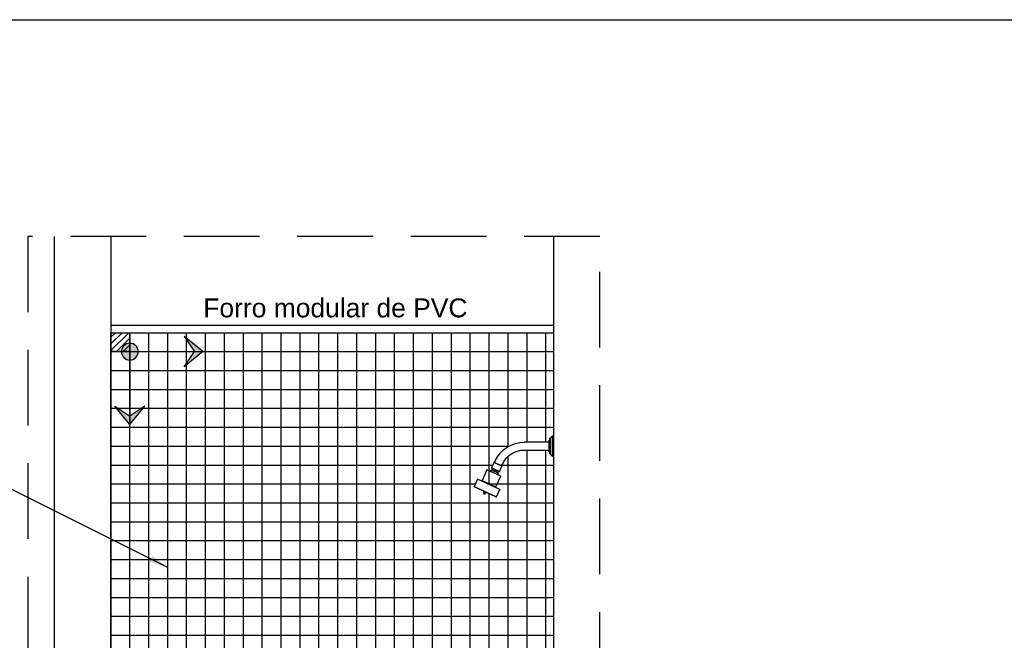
# Model space of a CAD drawing. Header units: inches. Extents: x 330 to 398, y -19 to 141.
# Tile 146 of 166: x 371.54 to 374.14, y 139.17 to 140.81. Entities that reach past the tile are written whole.
import ezdxf

# ---------------------------------------------------------------- set-up
doc = ezdxf.new("R2010")
doc.units = ezdxf.units.IN
doc.header["$LTSCALE"] = 0.4
doc.header["$MEASUREMENT"] = 0
doc.linetypes.add('DASHED', pattern=[0.75, 0.5, -0.25])
for name, color, linetype in [('TJ-COTAS 1PARA25', 174, 'Continuous'), ('TJ-DETALHE', 4, 'DASHED'), ('TJ-FORROCORTE', 2, 'Continuous'), ('TJ-HACHURAS', 8, 'Continuous'), ('TJ-MOBILIARIOHIDRO', 2, 'Continuous'), ('TJ-PAGINACAO', 8, 'Continuous'), ('TJ-PAREDE', 5, 'Continuous'), ('TJ-TEXTO', 2, 'Continuous'), ('TJ-TEXTO LEADER', 1, 'Continuous'), ('TJ-TEXTO01 1PARA100', 1, 'Continuous')]:
    doc.layers.add(name, color=color, linetype=linetype)
doc.styles.add('ARIAL', font='arial.ttf')
doc.styles.get("Standard").update_dxf_attribs({"font": 'arial.ttf'})
doc.dimstyles.new('LEADER', dxfattribs={"dimtxt": 0.2, "dimasz": 0.05, "dimexe": 1.25, "dimexo": 0.5, "dimgap": 0.01, "dimtad": 1, "dimtih": 1, "dimtoh": 1, "dimzin": 4, "dimdsep": 46, "dimtxsty": 'ARIAL', "dimblk": 'ARCHTICK', "dimcen": 0.0027, "dimse1": 1, "dimse2": 1, "dimclrd": 1, "dimclre": 172, "dimclrt": 172, "dimazin": 1, "dimtfac": 1, "dimtix": 1, "dimtmove": 2, "dimatfit": 3, "dimfxl": 1, "dimtolj": 1, "dimtzin": 0, "dimlwd": -1, "dimlwe": 5, "dimarcsym": 0})

# ---------------------------------------------------------------- blocks, each defined once
blk = doc.blocks.new('Chuveiro')
at = {"layer": 'TJ-MOBILIARIOHIDRO', "color": 1}
for p, q in [((0, 0.02750426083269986), (0, -0.02750426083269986)), ((0, 0.02750426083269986), (0.0008764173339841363, 0.02750426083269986)), ((0.0008764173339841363, 0.02750426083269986), (0.0008764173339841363, -0.02750426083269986)), ((0.003211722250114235, 0.02675191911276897), (0.003211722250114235, -0.02675191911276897)), ((0.003211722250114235, 0.02675191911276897), (0.008779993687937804, 0.02143277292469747)), ((0.008779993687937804, 0.02143277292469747), (0.008779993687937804, -0.02143277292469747)), ((0.01000154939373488, 0.01855496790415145), (0.01000154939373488, -0.01855496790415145)), ((0.01000154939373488, 0.01600247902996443), (0.01036271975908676, 0.01600247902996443)), ((0.01036271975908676, 0.01600247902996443), (0.01036271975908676, -0.01600247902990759)), ((0.01235542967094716, 0.01417637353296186), (0.01235542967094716, -0.01417637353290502)), ((0.01235542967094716, 0.01036613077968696), (0.07679570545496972, 0.01036613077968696)), ((0.008779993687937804, -0.02143277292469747), (0.003211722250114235, -0.02675191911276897)), ((0.01036271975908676, -0.01600247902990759), (0.01000154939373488, -0.01600247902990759)), ((0.07679570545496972, -0.01036613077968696), (0.01235542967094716, -0.01036613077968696)), ((0.0008764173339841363, -0.02750426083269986), (0, -0.02750426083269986)), ((0.1371968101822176, -0.05203619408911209), (0.135080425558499, -0.04749759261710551)), ((0.1361858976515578, -0.05305351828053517), (0.1574157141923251, -0.04315382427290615)), ((0.136429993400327, -0.05239376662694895), (0.1567534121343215, -0.04291673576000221)), ((0.1538702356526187, -0.03873576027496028), (0.1559865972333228, -0.04327431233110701)), ((0.1574157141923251, -0.04315382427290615), (0.164054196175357, -0.05738980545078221)), ((0.1428242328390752, -0.06728956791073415), (0.1361858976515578, -0.05305351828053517)), ((0.1393484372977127, -0.07983312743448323), (0.1758973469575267, -0.06278997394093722)), ((0.1745663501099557, -0.0623055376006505), (0.1398328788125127, -0.0785021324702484)), ((0.1428242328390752, -0.06728956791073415), (0.164054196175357, -0.05738980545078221)), ((0.1470972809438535, -0.06884482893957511), (0.1428242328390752, -0.06728956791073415)), ((0.1470972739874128, -0.06884482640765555), (0.1624989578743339, -0.06166285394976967)), ((0.1471110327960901, -0.06884983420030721), (0.1470972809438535, -0.06884482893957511)), ((0.1479324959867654, -0.07091239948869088), (0.1635459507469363, -0.06363167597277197)), ((0.164054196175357, -0.05738980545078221), (0.162498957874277, -0.06166285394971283)), ((0.1758973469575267, -0.06278997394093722), (0.1889572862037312, -0.09079662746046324)), ((0.1524081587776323, -0.107839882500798), (0.1393484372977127, -0.07983312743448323)), ((0.142105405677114, -0.1148543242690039), (0.2009531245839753, -0.0874129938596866)), ((0.1996221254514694, -0.08692855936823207), (0.1425898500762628, -0.1135233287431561)), ((0.1889572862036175, -0.09079662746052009), (0.1524081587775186, -0.1078398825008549)), ((0.2009531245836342, -0.08741299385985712), (0.2098707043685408, -0.1065364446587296)), ((0.1510228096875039, -0.1339778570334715), (0.142105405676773, -0.1148543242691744)), ((0.2098707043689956, -0.1065364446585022), (0.1510228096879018, -0.1339778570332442)), ((0.1523538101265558, -0.1344623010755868), (0.2093862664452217, -0.1078674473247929)), ((0.1790949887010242, -0.1219925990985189), (0.1820155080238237, -0.1272613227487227)), ((0.1854115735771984, -0.1256777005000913), (0.1820155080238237, -0.1272613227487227)), ((0.1832527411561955, -0.1200537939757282), (0.1854115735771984, -0.1256777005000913))]:
    blk.add_line(p, q, dxfattribs=at)
for centre, radius, start, end in [((0.0008764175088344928, 0.02350364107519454), 0.004000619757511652, 54.28627391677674, 90.00000250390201), ((0.006000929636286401, 0.0185549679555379), 0.004000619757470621, 359.9999996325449, 45.99999900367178), ((0.01036271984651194, 0.01400216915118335), 0.002000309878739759, 4.996143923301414, 90.00000250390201), ((0.07679570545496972, -0.074676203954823), 0.08504233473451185, 24.99999999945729, 90), ((0.006000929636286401, -0.01855496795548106), 0.004000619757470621, 314.0000009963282, 3.674551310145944e-07), ((0.01036271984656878, -0.01400216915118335), 0.002000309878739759, 269.999997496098, 355.0038560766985), ((0.07679570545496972, -0.074676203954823), 0.06431007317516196, 24.99999999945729, 90), ((0.0008764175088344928, -0.02350364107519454), 0.004000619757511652, 269.999997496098, 305.7137260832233), ((0.1569647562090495, -0.04336995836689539), 0.0005000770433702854, 25.60736001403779, 115.0002260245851), ((0.1366413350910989, -0.05284699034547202), 0.0005000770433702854, 115.0000753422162, 204.3929413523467), ((0.1602921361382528, -0.07694235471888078), 0.01375212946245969, 153.9934245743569, 173.2682500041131), ((0.1465841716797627, -0.07025458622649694), 0.001500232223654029, 333.9934245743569, 70.00037506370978), ((0.1639087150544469, -0.06217596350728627), 0.001500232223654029, 160.0000034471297, 256.0068767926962), ((0.1602206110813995, -0.07697570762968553), 0.01375212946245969, 56.7320513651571, 76.00687679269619), ((0.1749896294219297, -0.0632132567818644), 0.001001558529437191, 25.00037343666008, 115.0001506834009), ((0.1402561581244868, -0.0794098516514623), 0.001001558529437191, 115.0001506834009, 204.9999279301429), ((0.1898650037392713, -0.09037334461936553), 0.001001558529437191, 205.0003734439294, 295.0002322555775), ((0.2000454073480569, -0.08783627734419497), 0.001001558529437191, 25.00041404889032, 115.0002322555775), ((0.1430131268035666, -0.1144310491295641), 0.001001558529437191, 115.0000691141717, 204.9998873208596), ((0.1515004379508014, -0.1082631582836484), 0.001001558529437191, 295.000069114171, 24.99992792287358), ((0.2089629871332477, -0.106959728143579), 0.001001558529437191, 295.000150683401, 25.00041408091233), ((0.1519305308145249, -0.1335545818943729), 0.001001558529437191, 204.9998872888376, 295.000150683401)]:
    blk.add_arc(centre, radius, start, end, dxfattribs=at)
blk = doc.blocks.new('_ArchTick')
at = {"color": 0, "linetype": 'ByBlock', "const_width": 0.15}
blk.add_lwpolyline([(-0.5, -0.5), (0.5, 0.5)], dxfattribs=at)
blk = doc.blocks.new('PISO-IND')
at = {"layer": 'TJ-TEXTO', "ltscale": 0.5}
h = blk.add_hatch(color=256, dxfattribs=at)
h.paths.add_polyline_path([(0, 0.1217657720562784), (0.02854649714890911, 0.1028239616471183), (0, 0.137869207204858)])
h.paths.add_polyline_path([(0, 0.137869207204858), (-0.02854649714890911, 0.1028239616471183), (0, 0.1217657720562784)])
h = blk.add_hatch(color=256, dxfattribs=at)
h.paths.add_polyline_path([(-0.1028239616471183, 0.02854649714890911), (-0.137869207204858, 0), (-0.1217657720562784, 0)])
h.paths.add_polyline_path([(-0.1217657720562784, 0), (-0.137869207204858, 0), (-0.1028239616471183, -0.02854649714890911)])
h = blk.add_hatch(color=256, dxfattribs=at)
edge = h.paths.add_edge_path()
edge.add_arc((0, 0), 0.01583615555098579, 0, 360)
for p, q in [((0, 0.137869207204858), (-0.02854649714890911, 0.1028239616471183)), ((0, 0), (0, 0.137869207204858)), ((0, 0.137869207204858), (0.02854649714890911, 0.1028239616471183)), ((-0.02854649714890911, 0.1028239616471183), (0, 0.1217657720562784)), ((0.02854649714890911, 0.1028239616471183), (0, 0.1217657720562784)), ((-0.137869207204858, 0), (-0.1028239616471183, 0.02854649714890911)), ((-0.1028239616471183, 0.02854649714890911), (-0.1217657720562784, 0)), ((0, 0), (-0.137869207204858, 0)), ((-0.137869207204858, 0), (-0.1028239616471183, -0.02854649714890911)), ((-0.1028239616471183, -0.02854649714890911), (-0.1217657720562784, 0))]:
    blk.add_line(p, q, dxfattribs=at)
blk.add_circle((0, 0), 0.01583615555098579, dxfattribs=at)

msp = doc.modelspace()

# ---------------------------------------------------------------- hatches: boundary and pattern name
at = {"layer": 'TJ-HACHURAS'}
h = msp.add_hatch(dxfattribs=at)
h.set_pattern_fill('_USER', color=256, scale=0.05, angle=90, double=1, pattern_type=0)
h.set_pattern_definition([(90, (371.7803571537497, 139.9844071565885), (-0.05, 3.061616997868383e-18), []), (180, (371.7803571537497, 139.9844071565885), (-6.123233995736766e-18, -0.05), [])])
edge = h.paths.add_edge_path()
edge.add_line((372.9503571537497, 139.6569028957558), (372.9471454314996, 139.6569028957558))
edge.add_line((372.9471454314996, 139.6569028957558), (372.9471454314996, 139.6576552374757))
edge.add_line((372.9471454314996, 139.6576552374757), (372.9403556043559, 139.6641412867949))
edge.add_line((372.9403556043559, 139.6641412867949), (372.9403556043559, 139.6684046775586))
edge.add_line((372.9403556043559, 139.6684046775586), (372.9380017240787, 139.6684046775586))
edge.add_line((372.9380017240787, 139.6684046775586), (372.9380017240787, 139.6740410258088))
edge.add_line((372.9380017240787, 139.6740410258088), (372.8735614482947, 139.6740410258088))
edge.add_arc((372.8735614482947, 139.6097309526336), 0.06431007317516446, 90, 154.9999999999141)
edge.add_line((372.8152767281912, 139.6369095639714), (372.8131603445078, 139.632370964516))
edge.add_line((372.8131603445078, 139.632370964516), (372.8143803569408, 139.6318020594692))
edge.add_line((372.8143803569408, 139.6318020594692), (372.8075329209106, 139.6171175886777))
edge.add_line((372.8075329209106, 139.6171175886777), (372.8032598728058, 139.6155623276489))
edge.add_arc((372.8037729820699, 139.614152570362), 0.001500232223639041, 109.9999847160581, 283.9931232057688)
edge.add_line((372.8041357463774, 139.6126968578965), (372.8024246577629, 139.6134947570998))
edge.add_arc((372.7900650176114, 139.6074648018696), 0.01375212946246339, 6.731749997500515, 26.00657542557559, ccw=False)
edge.add_line((372.8037223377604, 139.6090768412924), (372.8114319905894, 139.6054817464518))
edge.add_line((372.8114319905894, 139.6054817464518), (372.797948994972, 139.5765672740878))
edge.add_arc((372.7988567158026, 139.5761439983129), 0.001001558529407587, 155.0000725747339, 334.9996260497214)
edge.add_line((372.7997644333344, 139.5757207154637), (372.7613998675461, 139.5936105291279))
edge.add_line((372.7613998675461, 139.5936105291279), (372.7554020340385, 139.5953023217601))
edge.add_line((372.7554020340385, 139.5953023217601), (372.7600758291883, 139.5931228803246))
edge.add_arc((372.7604921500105, 139.5940338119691), 0.001001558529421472, 245.4382953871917, 334.9996265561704)
edge.add_line((372.7613998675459, 139.593610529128), (372.797948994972, 139.5765672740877))
edge.add_line((372.797948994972, 139.5765672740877), (372.811008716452, 139.604574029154))
edge.add_line((372.811008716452, 139.604574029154), (372.8091932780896, 139.6054205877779))
edge.add_arc((372.8101009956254, 139.6049973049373), 0.001001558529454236, 64.9998493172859, 154.9996265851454, ccw=False)
edge.add_line((372.8105242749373, 139.6059050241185), (372.7757908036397, 139.6221016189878))
edge.add_line((372.7757908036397, 139.6221016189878), (372.7744598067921, 139.6216171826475))
edge.add_arc((372.7753675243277, 139.6211938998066), 0.001001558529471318, 64.99984931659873, 154.9996265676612, ccw=False)
edge.add_line((372.7757908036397, 139.6221016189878), (372.7825927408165, 139.6189298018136))
edge.add_arc((372.7901365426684, 139.6074314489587), 0.01375212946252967, 103.99312320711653, 123.26794863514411, ccw=False)
edge.add_arc((372.7864484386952, 139.6222311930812), 0.001500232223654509, 283.9931232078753, 424.9998493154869)
edge.add_line((372.7870824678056, 139.6235908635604), (372.7863029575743, 139.6270173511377))
edge.add_line((372.7863029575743, 139.6270173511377), (372.7931505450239, 139.6417017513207))
edge.add_line((372.7931505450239, 139.6417017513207), (372.7943705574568, 139.641132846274))
edge.add_line((372.7943705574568, 139.641132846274), (372.796486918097, 139.6456713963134))
edge.add_arc((372.8735614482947, 139.6097309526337), 0.08504233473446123, 90, 155.0000000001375, ccw=False)
edge.add_line((372.8735614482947, 139.6947732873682), (372.9380017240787, 139.6947732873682))
edge.add_line((372.9380017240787, 139.6947732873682), (372.9380017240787, 139.7004096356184))
edge.add_line((372.9380017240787, 139.7004096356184), (372.9403556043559, 139.7004096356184))
edge.add_line((372.9403556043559, 139.7004096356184), (372.9403556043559, 139.704673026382))
edge.add_line((372.9403556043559, 139.704673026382), (372.9494807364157, 139.7133898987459))
edge.add_line((372.9494807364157, 139.7133898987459), (372.9494807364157, 139.7119114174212))
edge.add_line((372.9494807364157, 139.7119114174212), (372.9503571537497, 139.7119114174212))
edge.add_line((372.9503571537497, 139.7119114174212), (372.9503571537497, 139.9844071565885))
edge.add_line((372.9503571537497, 139.9844071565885), (371.7803571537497, 139.9844071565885))
edge.add_line((371.7803571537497, 139.9844071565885), (371.7803571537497, 137.5844071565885))
edge.add_line((371.7803571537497, 137.5844071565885), (372.5002981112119, 137.5844071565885))
edge.add_arc((372.5002358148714, 137.5890497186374), 0.004642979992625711, 180.7398360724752, 270.7687787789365, ccw=False)
edge.add_line((372.4955932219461, 137.5889897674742), (372.4955932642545, 137.5901333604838))
edge.add_arc((372.5059498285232, 137.590266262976), 0.01035741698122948, 90.72076995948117, 180.7352181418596, ccw=False)
edge.add_line((372.5058195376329, 137.6006228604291), (372.5072303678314, 137.6006228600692))
edge.add_arc((372.5071889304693, 137.6027705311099), 0.002148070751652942, 271.1053328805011, 354.7917020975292)
edge.add_arc((372.5230431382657, 137.6014107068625), 0.0137643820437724, 115.9421185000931, 175.145461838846, ccw=False)
edge.add_arc((372.5159411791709, 137.6160010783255), 0.002462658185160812, 296.0257266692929, 359.2863500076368)
edge.add_line((372.5184036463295, 137.615970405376), (372.5204086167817, 137.7280279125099))
edge.add_arc((372.5079952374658, 137.7280279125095), 0.0124133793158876, 1.967768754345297e-09, 79.19832481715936)
edge.add_arc((372.5316000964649, 137.8528568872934), 0.1146278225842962, 186.4373307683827, 259.302081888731, ccw=False)
edge.add_arc((372.5277888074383, 137.8514559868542), 0.1106877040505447, 181.9672418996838, 185.9379313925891, ccw=False)
edge.add_arc((372.4150529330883, 137.8475626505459), 0.002115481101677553, 2.536909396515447, 66.57937275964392)
edge.add_arc((372.4191215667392, 137.8570050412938), 0.008166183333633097, 190.150243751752, 246.71773104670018, ccw=False)
edge.add_arc((372.4480950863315, 137.863471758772), 0.03784683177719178, 180.6427290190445, 192.0573410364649, ccw=False)
edge.add_arc((372.4110214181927, 137.8782856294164), 0.01525789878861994, 101.92224596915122, 267.1043599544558, ccw=False)
edge.add_line((372.4078693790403, 137.8932143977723), (372.9394702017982, 137.8932143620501))
edge.add_line((372.9394702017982, 137.8932143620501), (372.9388839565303, 137.8487661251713))
edge.add_line((372.9388839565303, 137.8487661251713), (372.9385048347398, 137.8381816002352))
edge.add_arc((372.934215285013, 137.8382811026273), 0.0042907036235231, 270.6840866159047, 358.671178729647, ccw=False)
edge.add_line((372.9342665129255, 137.8339907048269), (372.8785505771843, 137.8339908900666))
edge.add_line((372.8785505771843, 137.8339908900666), (372.8784427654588, 137.8339908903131))
edge.add_arc((372.8778473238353, 137.8297466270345), 0.004285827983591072, 82.01390949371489, 197.3472782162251)
edge.add_arc((372.8601683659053, 137.8249238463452), 0.01404286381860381, -61.41052991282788, 14.621636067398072, ccw=False)
edge.add_arc((372.8877399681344, 137.7748436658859), 0.04312563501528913, 118.9148793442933, 140.4176660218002)
edge.add_arc((372.9068839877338, 137.8509606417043), 0.0714804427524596, 222.8777686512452, 231.7024432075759)
edge.add_arc((372.8332633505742, 137.7576755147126), 0.04735606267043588, -75.75092393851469, 51.745227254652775, ccw=False)
edge.add_line((372.8449194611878, 137.7117763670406), (372.8449194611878, 137.6517476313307))
edge.add_line((372.8449194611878, 137.6517476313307), (372.8449195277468, 137.6144416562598))
edge.add_line((372.8449195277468, 137.6144416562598), (372.844919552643, 137.600622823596))
edge.add_line((372.844919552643, 137.600622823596), (372.8449195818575, 137.5844071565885))
edge.add_line((372.8449195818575, 137.5844071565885), (372.9503571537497, 137.5844071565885))
edge.add_line((372.9503571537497, 137.5844071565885), (372.9503571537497, 138.2760603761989))
edge.add_line((372.9503571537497, 138.2760603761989), (372.7163571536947, 138.276060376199))
edge.add_line((372.7163571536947, 138.276060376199), (372.7163571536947, 138.2710603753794))
edge.add_line((372.7163571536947, 138.2710603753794), (372.7063571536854, 138.2710603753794))
edge.add_line((372.7063571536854, 138.2710603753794), (372.7063571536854, 138.276060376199))
edge.add_line((372.7063571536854, 138.276060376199), (372.6963571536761, 138.2760603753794))
edge.add_arc((372.6963571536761, 138.2710603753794), 0.004999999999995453, 90, 180)
edge.add_line((372.6913571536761, 138.2710603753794), (372.6913571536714, 138.2560603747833))
edge.add_line((372.6913571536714, 138.2560603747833), (372.6963571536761, 138.2560603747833))
edge.add_line((372.6963571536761, 138.2560603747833), (372.6963571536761, 138.2460603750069))
edge.add_line((372.6963571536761, 138.2460603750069), (372.6913571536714, 138.2460603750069))
edge.add_line((372.6913571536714, 138.2460603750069), (372.6913571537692, 138.2110603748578))
edge.add_arc((372.6713571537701, 138.211060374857), 0.01999999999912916, -89.98788570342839, 2.442675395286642e-09, ccw=False)
edge.add_line((372.6713613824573, 138.1910603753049), (372.661361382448, 138.1910603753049))
edge.add_arc((372.66135715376, 138.2110603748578), 0.0199999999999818, 180, 270.0121142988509, ccw=False)
edge.add_line((372.6413571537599, 138.2110603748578), (372.6413571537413, 138.2460603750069))
edge.add_line((372.6413571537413, 138.2460603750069), (372.6363571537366, 138.2460603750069))
edge.add_line((372.6363571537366, 138.2460603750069), (372.6363571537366, 138.2560603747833))
edge.add_line((372.6363571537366, 138.2560603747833), (372.6413571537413, 138.2560603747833))
edge.add_line((372.6413571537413, 138.2560603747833), (372.641357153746, 138.311060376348))
edge.add_arc((372.646357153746, 138.311060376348), 0.004999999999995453, 90.03700929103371, 180, ccw=False)
edge.add_line((372.6463539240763, 138.3160603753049), (372.6513571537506, 138.3160603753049))
edge.add_line((372.6513571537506, 138.3160603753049), (372.6513571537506, 138.3210603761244))
edge.add_line((372.6513571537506, 138.3210603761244), (372.6488571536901, 138.3210603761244))
edge.add_line((372.6488571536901, 138.3210603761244), (372.6488571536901, 138.3310603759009))
edge.add_line((372.6488571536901, 138.3310603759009), (372.6538571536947, 138.3310603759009))
edge.add_line((372.6538571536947, 138.3310603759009), (372.6538571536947, 138.3610603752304))
edge.add_line((372.6538571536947, 138.3610603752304), (372.6488571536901, 138.3610603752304))
edge.add_line((372.6488571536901, 138.3610603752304), (372.6488571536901, 138.3710603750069))
edge.add_line((372.6488571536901, 138.3710603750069), (372.6506273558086, 138.3710603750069))
edge.add_arc((372.6456038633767, 138.3742686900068), 0.005960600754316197, 327.435165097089, 442.607177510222)
edge.add_arc((372.6501455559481, 138.5206085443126), 0.1404795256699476, 212.8497364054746, 268.4602570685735, ccw=False)
edge.add_line((372.5321292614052, 138.4444071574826), (372.4403571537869, 138.4444071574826))
edge.add_line((372.4403571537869, 138.4444071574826), (372.4003571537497, 138.4444071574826))
edge.add_line((372.4003571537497, 138.4444071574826), (372.4003571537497, 138.4844071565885))
edge.add_line((372.4003571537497, 138.4844071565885), (372.4863559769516, 138.4844071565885))
edge.add_arc((372.5010193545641, 138.4847894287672), 0.01466835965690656, 92.37987781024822, 181.4933546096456, ccw=False)
edge.add_line((372.5004102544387, 138.4994451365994), (372.8310858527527, 138.4994451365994))
edge.add_arc((372.8316949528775, 138.4847894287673), 0.01466835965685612, -1.4933546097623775, 92.37987780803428, ccw=False)
edge.add_line((372.8463583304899, 138.4844071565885), (372.8803442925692, 138.4844071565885))
edge.add_line((372.8803442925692, 138.4844071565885), (372.8798201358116, 138.4860071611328))
edge.add_line((372.8798201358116, 138.4860071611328), (372.8782717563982, 138.4860071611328))
edge.add_line((372.8782717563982, 138.4860071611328), (372.8766717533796, 138.4844071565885))
edge.add_arc((372.8782717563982, 138.4844071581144), 0.001600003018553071, 90, 180.0000546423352, ccw=False)
edge.add_line((372.8782717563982, 138.486007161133), (372.8798201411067, 138.486007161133))
edge.add_line((372.8798201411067, 138.486007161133), (372.8789261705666, 138.4887072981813))
edge.add_line((372.8789261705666, 138.4887072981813), (372.8787350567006, 138.4892529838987))
edge.add_line((372.8787350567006, 138.4892529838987), (372.8775073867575, 138.4924982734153))
edge.add_line((372.8775073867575, 138.4924982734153), (372.8761388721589, 138.4957347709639))
edge.add_line((372.8761388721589, 138.4957347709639), (372.8750222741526, 138.498146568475))
edge.add_line((372.8750222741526, 138.498146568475), (372.8733322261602, 138.5015363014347))
edge.add_line((372.8733322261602, 138.5015363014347), (372.8725825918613, 138.5028665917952))
edge.add_line((372.8725825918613, 138.5028665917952), (372.8744600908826, 138.4993608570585))
edge.add_line((372.8744600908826, 138.4993608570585), (372.8769270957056, 138.4940322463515))
edge.add_line((372.8769270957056, 138.4940322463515), (372.8799629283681, 138.4860071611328))
edge.add_line((372.8799629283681, 138.4860071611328), (372.8685354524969, 138.5094619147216))
edge.add_line((372.8685354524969, 138.5094619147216), (372.8528748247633, 138.5271353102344))
edge.add_line((372.8528748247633, 138.5271353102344), (372.8285251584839, 138.5422112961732))
edge.add_line((372.8285251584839, 138.5422112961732), (372.813342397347, 138.5470085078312))
edge.add_line((372.813342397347, 138.5470085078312), (372.7723325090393, 138.555728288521))
edge.add_line((372.7723325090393, 138.555728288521), (372.7752788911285, 138.5715328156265))
edge.add_line((372.7752788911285, 138.5715328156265), (372.8150593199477, 138.5645279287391))
edge.add_line((372.8150593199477, 138.5645279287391), (372.8642186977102, 138.5576191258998))
edge.add_line((372.8642186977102, 138.5576191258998), (372.8608324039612, 138.5790099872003))
edge.add_line((372.8608324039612, 138.5790099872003), (372.8868392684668, 138.5856294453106))
edge.add_line((372.8868392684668, 138.5856294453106), (372.900016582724, 138.5625719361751))
edge.add_line((372.900016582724, 138.5625719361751), (372.9210239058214, 138.4860071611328))
edge.add_line((372.9210239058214, 138.4860071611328), (372.8996215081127, 138.5640118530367))
edge.add_arc((372.8976865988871, 138.5634809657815), 0.002006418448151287, 15.34285840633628, 103.3198573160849)
edge.add_line((372.8972243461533, 138.565433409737), (372.8968868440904, 138.5653535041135))
edge.add_line((372.8968868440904, 138.5653535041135), (372.8957919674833, 138.5650942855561))
edge.add_line((372.8957919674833, 138.5650942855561), (372.8941945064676, 138.5713704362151))
edge.add_line((372.8941945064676, 138.5713704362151), (372.8850711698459, 138.5700834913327))
edge.add_line((372.8850711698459, 138.5700834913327), (372.8840223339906, 138.5698165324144))
edge.add_line((372.8840223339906, 138.5698165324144), (372.8711937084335, 138.5655160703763))
edge.add_line((372.8711937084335, 138.5655160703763), (372.8691705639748, 138.5650011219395))
edge.add_line((372.8691705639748, 138.5650011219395), (372.8639941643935, 138.5647187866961))
edge.add_line((372.8639941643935, 138.5647187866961), (372.8914479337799, 138.5717065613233))
edge.add_line((372.8914479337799, 138.5717065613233), (372.887839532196, 138.5858840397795))
edge.add_line((372.887839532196, 138.5858840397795), (372.8603854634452, 138.5788962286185))
edge.add_line((372.8603854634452, 138.5788962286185), (372.8570754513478, 138.578053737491))
edge.add_line((372.8570754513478, 138.578053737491), (372.8518637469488, 138.5985299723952))
edge.add_line((372.8518637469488, 138.5985299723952), (372.855413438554, 138.599433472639))
edge.add_line((372.855413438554, 138.599433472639), (372.8859377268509, 138.607202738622))
edge.add_line((372.8859377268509, 138.607202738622), (372.8911495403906, 138.5867265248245))
edge.add_line((372.8911495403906, 138.5867265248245), (372.8878395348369, 138.5858840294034))
edge.add_line((372.8878395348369, 138.5858840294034), (372.8914479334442, 138.5717065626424))
edge.add_arc((372.8924201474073, 138.5719540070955), 0.001003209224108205, 194.2795353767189, 374.280198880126)
edge.add_line((372.8933923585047, 138.5722014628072), (372.8937142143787, 138.5712481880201))
edge.add_line((372.8937142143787, 138.5712481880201), (372.8941945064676, 138.5713704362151))
edge.add_line((372.8941945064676, 138.5713704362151), (372.8951379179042, 138.5716105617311))
edge.add_line((372.8951379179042, 138.5716105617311), (372.8956630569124, 138.5717442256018))
edge.add_line((372.8956630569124, 138.5717442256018), (372.8956658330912, 138.5717449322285))
edge.add_line((372.8956658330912, 138.5717449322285), (372.8972697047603, 138.5654435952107))
edge.add_arc((372.8976865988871, 138.5634809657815), 0.002006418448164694, 15.342858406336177, 101.99230085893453, ccw=False)
edge.add_line((372.8996215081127, 138.5640118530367), (372.9210239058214, 138.4860071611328))
edge.add_line((372.9210239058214, 138.4860071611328), (372.9210717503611, 138.486007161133))
edge.add_arc((372.9210717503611, 138.4844071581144), 0.001600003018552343, -5.4642335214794e-05, 90, ccw=False)
edge.add_line((372.9226717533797, 138.4844071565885), (372.9303571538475, 138.4844071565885))
edge.add_line((372.9303571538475, 138.4844071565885), (372.9303571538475, 138.584407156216))
edge.add_line((372.9303571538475, 138.584407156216), (372.9503571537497, 138.584407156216))
edge.add_line((372.9503571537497, 138.584407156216), (372.9503571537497, 139.6569028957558))
h.paths.add_polyline_path([(372.749404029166, 139.5969941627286), (372.8082517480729, 139.5695528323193), (372.798911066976, 139.5495215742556), (372.7712621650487, 139.5624145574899), (372.7683416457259, 139.5571458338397), (372.7649455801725, 139.5587294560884), (372.7671044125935, 139.5643533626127), (372.7400631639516, 139.5769629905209)], flags=16)
edge = h.paths.add_edge_path(flags=16)
edge.add_arc((372.7824136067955, 138.5765422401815), 0.007020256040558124, 231.0503212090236, 288.8891545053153)
edge.add_line((372.7846863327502, 138.5699000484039), (372.7756255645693, 138.5715026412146))
edge.add_line((372.7756255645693, 138.5715026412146), (372.7780004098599, 138.571082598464))
edge = h.paths.add_edge_path(flags=16)
edge.add_arc((372.7689164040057, 138.5585056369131), 0.002006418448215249, 152.1923007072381, 258.0001455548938)
edge.add_line((372.7684992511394, 138.5565430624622), (372.7803298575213, 138.5540284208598))
edge.add_line((372.7803298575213, 138.5540284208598), (372.7980857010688, 138.5502543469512))
edge.add_line((372.7980857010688, 138.5502543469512), (372.7963892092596, 138.5422729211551))
edge.add_line((372.7963892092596, 138.5422729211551), (372.7694902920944, 138.5479904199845))
edge.add_line((372.7694902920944, 138.5479904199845), (372.7711867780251, 138.5559718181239))
edge.add_line((372.7711867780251, 138.5559718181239), (372.7684992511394, 138.5565430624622))
edge.add_arc((372.7689164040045, 138.5585056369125), 0.002006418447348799, 155.9433730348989, 258.000145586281, ccw=False)
edge.add_line((372.7670842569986, 138.5593235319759), (372.7671257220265, 138.5594127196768))
edge.add_line((372.7671257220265, 138.5594127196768), (372.7671416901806, 138.5594416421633))
edge = h.paths.add_edge_path(flags=16)
edge.add_line((372.8602710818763, 138.5627359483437), (372.8610373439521, 138.562930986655))
edge.add_line((372.8610373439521, 138.562930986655), (372.8625414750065, 138.5570215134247))
edge.add_line((372.8625414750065, 138.5570215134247), (372.860851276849, 138.5568243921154))
edge.add_line((372.860851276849, 138.5568243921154), (372.8608488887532, 138.5568238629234))
edge.add_line((372.8608488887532, 138.5568238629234), (372.859808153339, 138.5567022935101))
edge.add_line((372.859808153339, 138.5567022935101), (372.8587620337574, 138.5567635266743))
edge.add_line((372.8587620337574, 138.5567635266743), (372.8586531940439, 138.5568174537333))
edge.add_arc((372.8597241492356, 138.5627406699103), 0.006019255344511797, 259.7512811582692, 282.4263944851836)
edge.add_arc((372.8597241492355, 138.5627406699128), 0.006019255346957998, 282.4263944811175, 289.3208635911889)
edge.add_line((372.8617156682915, 138.5570604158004), (372.8602710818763, 138.5627359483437))
edge = h.paths.add_edge_path(flags=16)
edge.add_arc((372.8615119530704, 137.7670683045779), 0.454881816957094, 91.07288553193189, 98.79911818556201, ccw=False)
edge.add_line((372.8529946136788, 138.221870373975), (372.8529946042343, 138.2235561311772))
edge.add_arc((372.8552684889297, 138.2235561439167), 0.002273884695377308, 89.99999222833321, 180.0003210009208, ccw=False)
edge.add_line((372.8552684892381, 138.2258300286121), (372.8784799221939, 138.2258300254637))
edge.add_arc((372.8784799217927, 138.2228731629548), 0.002956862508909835, -0.0002653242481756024, 89.99999222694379, ccw=False)
edge.add_line((372.8814367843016, 138.2228731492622), (372.8814367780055, 138.221513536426))
edge.add_arc((372.8615119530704, 137.7670683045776), 0.4548818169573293, 80.24289383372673, 87.48951550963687, ccw=False)
edge.add_arc((372.938334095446, 138.2133637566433), 0.002024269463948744, 2.0773287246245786, 82.40723137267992, ccw=False)
edge.add_line((372.9403570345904, 138.2134371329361), (372.9403571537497, 138.1902305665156))
edge.add_line((372.9403571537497, 138.1902305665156), (372.9403571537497, 137.9074354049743))
edge.add_arc((372.9261360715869, 137.9074354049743), 0.01422108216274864, 270.00000000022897, 359.9999999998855, ccw=False)
edge.add_line((372.926136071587, 137.8932143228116), (372.9119865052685, 137.8932143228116))
edge.add_line((372.9119865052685, 137.8932143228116), (372.8846978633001, 137.8932143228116))
edge.add_line((372.8846978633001, 137.8932143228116), (372.8213039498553, 137.8932143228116))
edge.add_line((372.8213039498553, 137.8932143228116), (372.8101359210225, 137.8932140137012))
edge.add_arc((372.8099762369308, 137.9075203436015), 0.01430722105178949, 180.9326932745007, 270.6394962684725, ccw=False)
edge.add_line((372.7956709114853, 137.9072874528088), (372.7943090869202, 138.1902307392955))
edge.add_line((372.7943090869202, 138.1902307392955), (372.7927436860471, 138.1902307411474))
edge.add_arc((372.7926943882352, 138.1951062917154), 0.004875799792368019, 207.6438417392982, 270.5793110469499, ccw=False)
edge.add_line((372.7883751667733, 138.1928440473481), (372.7859749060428, 138.1974267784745))
edge.add_arc((372.7843165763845, 138.196534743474), 0.00188302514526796, 28.27632978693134, 49.17931332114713)
edge.add_arc((372.7909079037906, 138.2041949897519), 0.008222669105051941, 181.4911834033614, 229.3145569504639, ccw=False)
edge.add_arc((372.7978020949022, 138.2045243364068), 0.01512383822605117, 159.0196966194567, 182.058802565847, ccw=False)
edge.add_arc((372.793544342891, 138.2061570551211), 0.01056376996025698, 98.79911818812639, 159.0196965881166, ccw=False)
edge = h.paths.add_edge_path(flags=17)
edge.add_line((372.9503571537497, 138.4444071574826), (372.8005850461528, 138.4444071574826))
edge.add_arc((372.68256875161, 138.5206085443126), 0.140479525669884, 271.53974285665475, 327.15026359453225, ccw=False)
edge.add_arc((372.687110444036, 138.3742686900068), 0.005960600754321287, 97.39282285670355, 179.9999999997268)
edge.add_line((372.6811498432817, 138.3742686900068), (372.6811498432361, 138.3710603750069))
edge.add_line((372.6811498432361, 138.3710603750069), (372.6838571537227, 138.3710603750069))
edge.add_line((372.6838571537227, 138.3710603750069), (372.6838571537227, 138.3610603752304))
edge.add_line((372.6838571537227, 138.3610603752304), (372.678857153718, 138.3610603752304))
edge.add_line((372.678857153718, 138.3610603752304), (372.678857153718, 138.3310603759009))
edge.add_line((372.678857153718, 138.3310603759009), (372.6838571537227, 138.3310603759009))
edge.add_line((372.6838571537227, 138.3310603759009), (372.6838571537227, 138.3210603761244))
edge.add_line((372.6838571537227, 138.3210603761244), (372.6813571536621, 138.3210603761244))
edge.add_line((372.6813571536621, 138.3210603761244), (372.6813571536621, 138.3160603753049))
edge.add_line((372.6813571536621, 138.3160603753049), (372.6863539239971, 138.3160603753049))
edge.add_arc((372.6863571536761, 138.311060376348), 0.005000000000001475, 0, 90.03700939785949, ccw=False)
edge.add_arc((372.6963571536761, 138.311060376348), 0.004999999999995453, 180, 270)
edge.add_line((372.6963571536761, 138.306060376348), (372.7063571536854, 138.3060603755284))
edge.add_line((372.7063571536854, 138.3060603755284), (372.7063571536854, 138.311060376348))
edge.add_line((372.7063571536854, 138.311060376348), (372.7163571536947, 138.311060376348))
edge.add_line((372.7163571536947, 138.311060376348), (372.7163571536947, 138.3060603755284))
edge.add_line((372.7163571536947, 138.3060603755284), (372.9503571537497, 138.3060603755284))
edge.add_line((372.9503571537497, 138.3060603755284), (372.9503571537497, 138.4444071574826))
h = msp.add_hatch(dxfattribs=at)
h.set_pattern_fill('ANSI31', color=256, scale=0.1, angle=-2.491457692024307e-10)
h.set_pattern_definition([(44.99999999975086, (-4.929295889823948, 16.33658229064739), (-0.00883883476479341, 0.00883883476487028), [])])
h.paths.add_polyline_path([(371.7803571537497, 139.9344071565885), (371.8303571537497, 139.9344071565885), (371.8303571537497, 139.9844071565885), (371.7803571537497, 139.9844071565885)])

# ---------------------------------------------------------------- linework, layer by layer
at = {"layer": 'TJ-COTAS 1PARA25'}
msp.add_lwpolyline([(338.7506513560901, 140.812423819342), (386.1050592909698, 140.812423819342), (386.1050592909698, 82.31197936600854), (338.7506513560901, 82.31197936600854)], close=True, dxfattribs=at)
at = {"layer": 'TJ-DETALHE'}
msp.add_lwpolyline([(371.5603989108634, 137.5456178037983), (373.0729811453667, 137.5456178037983), (373.0729811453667, 140.2390147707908), (371.5603989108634, 140.2390147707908)], close=True, dxfattribs=at)
at = {"layer": 'TJ-FORROCORTE'}
for points in [[(371.7803571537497, 140.0044071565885), (372.9503571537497, 140.0044071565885)], [(371.7803571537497, 139.9844071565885), (372.9503571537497, 139.9844071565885)]]:
    msp.add_lwpolyline(points, dxfattribs=at)
at = {"layer": 'TJ-HACHURAS'}
msp.add_lwpolyline([(371.8303571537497, 139.9344071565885), (371.7803571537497, 139.9344071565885), (371.7803571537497, 139.9844071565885), (371.8303571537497, 139.9844071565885)], close=True, dxfattribs=at)
at = {"layer": 'TJ-PAREDE'}
for p, q in [((371.6303571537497, 140.2390147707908), (371.6303571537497, 137.5844071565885)), ((371.7803571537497, 140.2390147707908), (371.7803571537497, 137.5844071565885)), ((372.9503571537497, 140.2390147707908), (372.9503571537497, 137.5844071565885))]:
    msp.add_line(p, q, dxfattribs=at)

# ---------------------------------------------------------------- block references
at = {"layer": 'TJ-MOBILIARIOHIDRO', "xscale": -1}
msp.add_blockref('Chuveiro', (372.9503571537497, 139.6844071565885), dxfattribs=at)
at = {"layer": 'TJ-PAGINACAO', "ltscale": 0.1, "xscale": -1.4, "yscale": 1.4, "zscale": 1.4, "rotation": 269.9999999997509}
msp.add_blockref('PISO-IND', (371.8303571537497, 139.9344071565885), dxfattribs=at)

# ---------------------------------------------------------------- texts
at = {"layer": 'TJ-TEXTO01 1PARA100', "insert": (372.0243882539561, 140.0751133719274), "char_height": 0.05, "width": 0.7334998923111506, "attachment_point": 1}
msp.add_mtext('\\A1;Forro modular de PVC', dxfattribs=at)

# ---------------------------------------------------------------- leaders
at = {"layer": 'TJ-TEXTO LEADER'}
msp.add_leader([(371.9306479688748, 139.3637375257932), (371.506235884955, 139.5757108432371), (370.6390218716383, 139.5757108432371)], dimstyle='LEADER', dxfattribs=at)

doc.saveas('drawing.dxf')
